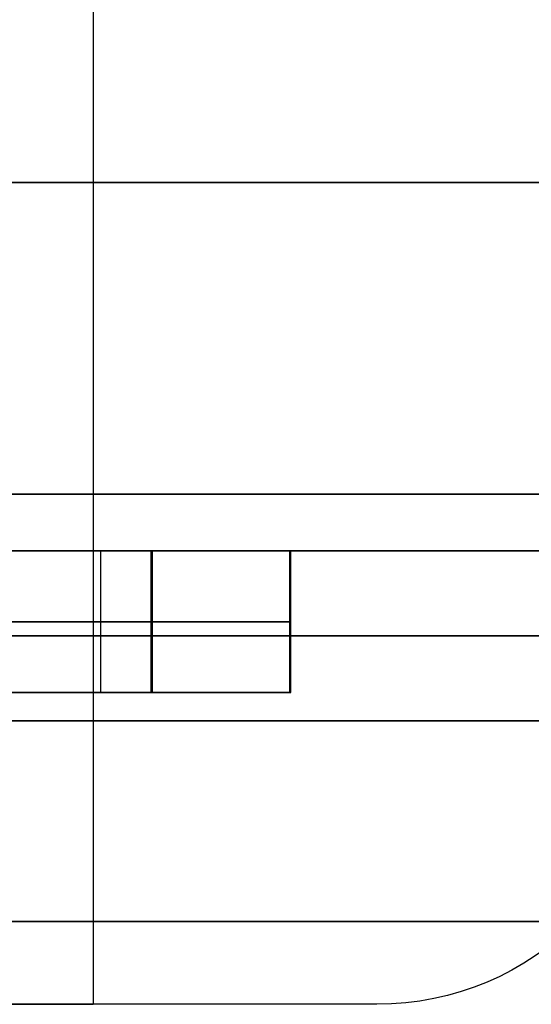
# Model space of a CAD drawing. Header units: millimetres. Extents: x 0 to 284, y -110 to 65.
# Tile 121 of 227: x 258.219 to 259.121, y -92.7 to -90.963. Entities that reach past the tile are written whole.
import ezdxf

# ---------------------------------------------------------------- set-up
doc = ezdxf.new("R2010")
doc.units = ezdxf.units.MM
doc.layers.add('Layer 01', color=7, linetype='Continuous', true_color=0x000000)

msp = doc.modelspace()

# ---------------------------------------------------------------- linework, layer by layer
at = {"layer": 'Layer 01'}
for p, q in [((258.3623, -92.15, 13.1364), (258.3623, -91.9, 13.1364)), ((258.4522, -91.9, 12.7129), (258.4522, -92.15, 12.7129)), ((258.6961, -91.9, 13.0672), (258.6961, -92.15, 13.0672)), ((257.1976, -92.025, 12.966), (258.6974, -92.025, 12.9922)), ((258.4509, -92.025, 12.7879), (257.4511, -92.025, 12.7704)), ((257.4537, -92.025, 12.6205), (258.4535, -92.025, 12.6379)), ((258.6948, -92.025, 13.1422), (258.0299, -92.025, 13.1306)), ((258.4535, -92.025, 12.6379), (258.4509, -92.025, 12.7879)), ((258.6974, -92.025, 12.9922), (258.6948, -92.025, 13.1422)), ((257.4524, -92.15, 12.6955), (258.4522, -92.15, 12.7129)), ((258.8487, -92.7, 18.646), (258.3488, -92.7, 18.6373))]:
    msp.add_line(p, q, dxfattribs=at)
at = {"layer": 'Layer 01', "extrusion": (0, 1, 0)}
for centre, radius, start, end in [((-250.5, 18.5, -91.25), 11.25, 89, 269), ((-257.099, 18.6152, -91.25), 1.25, 359, 179), ((-257.099, 18.6152, -91.25), 1.25, 179, 359), ((-257.099, 18.6152, -92.05), 2.25, 89, 269)]:
    msp.add_arc(centre, radius, start, end, dxfattribs=at)
at = {"layer": 'Layer 01', "extrusion": (-1.1102e-16, 1, -1.93786e-18)}
msp.add_arc((-250.5, 18.5, -91.8), 11.25, 89, 269, dxfattribs=at)
at = {"layer": 'Layer 01', "extrusion": (-9.9898e-17, 1, -6.39099e-16)}
msp.add_arc((-250.5, 18.5, -91.9), 11.15, 89, 269, dxfattribs=at)
at = {"layer": 'Layer 01', "extrusion": (1.66134e-16, -1, -3.15555e-15)}
msp.add_arc((257.099, 18.6152, 91.9), 2.25, 271, 91, dxfattribs=at)
at = {"layer": 'Layer 01', "extrusion": (-1.34351e-56, -1, -1.39125e-56)}
msp.add_arc((257.099, 18.6152, 92.2), 2.25, 1, 91, dxfattribs=at)
at = {"layer": 'Layer 01', "extrusion": (-7.73711e-57, -1, 7.47164e-57)}
msp.add_arc((257.099, 18.6152, 92.2), 2.25, 271, 1, dxfattribs=at)
at = {"layer": 'Layer 01', "extrusion": (0.017452, -7.10543e-15, -0.999848)}
msp.add_arc((-92.2, 259.1347, -14.1254), 0.5, 90, 180, dxfattribs=at)
at = {"layer": 'Layer 01', "extrusion": (6.99744e-18, 1, -4.00883e-16)}
for start, end in [(359, 179), (179, 359)]:
    msp.add_arc((-257.099, 18.6152, -92.7), 1.25, start, end, dxfattribs=at)
at = {"layer": 'Layer 01'}
for points in [[(258.3488, -89.8, 18.637), (258.3488, -91.25, 18.637), (258.3488, -92.7, 18.637)], [(258.6974, -91.9, 12.9922), (257.9475, -91.9, 12.9791), (257.1976, -91.9, 12.966)], [(257.4511, -91.9, 12.7704), (257.951, -91.9, 12.7792), (258.4509, -91.9, 12.7879)], [(258.4535, -91.9, 12.6379), (257.9536, -91.9, 12.6292), (257.4537, -91.9, 12.6205)], [(258.0299, -91.9, 13.1306), (258.3623, -91.9, 13.1364), (258.6948, -91.9, 13.1422)], [(258.4509, -91.9, 12.7879), (258.4522, -91.9, 12.7129), (258.4535, -91.9, 12.6379)], [(258.4509, -92.15, 12.7879), (258.4509, -92.025, 12.7879), (258.4509, -91.9, 12.7879)], [(258.4535, -92.15, 12.6379), (258.4535, -92.025, 12.6379), (258.4535, -91.9, 12.6379)], [(258.6948, -91.9, 13.1422), (258.6948, -92.025, 13.1422), (258.6948, -92.15, 13.1422)], [(258.6948, -91.9, 13.1422), (258.6961, -91.9, 13.0672), (258.6974, -91.9, 12.9922)], [(258.6974, -92.15, 12.9922), (258.6974, -92.025, 12.9922), (258.6974, -91.9, 12.9922)], [(258.6974, -92.15, 12.9922), (257.9475, -92.15, 12.9791), (257.1976, -92.15, 12.966)], [(257.4511, -92.15, 12.7704), (257.951, -92.15, 12.7792), (258.4509, -92.15, 12.7879)], [(258.4535, -92.15, 12.6379), (257.9536, -92.15, 12.6292), (257.4537, -92.15, 12.6205)], [(258.0299, -92.15, 13.1306), (258.3623, -92.15, 13.1364), (258.6948, -92.15, 13.1422)], [(258.4509, -92.15, 12.7879), (258.4522, -92.15, 12.7129), (258.4535, -92.15, 12.6379)], [(258.6948, -92.15, 13.1422), (258.6961, -92.15, 13.0672), (258.6974, -92.15, 12.9922)]]:
    msp.add_open_spline(points, degree=2, dxfattribs=at)
msp.add_rational_spline([(259.2022, -92.5536, 18.6519), (259.1288, -92.5536, 22.8584), (254.9223, -92.5536, 22.7849), (254.9958, -92.5536, 18.5785)], [0.853553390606, 0.284517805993, 0.284517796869, 0.853553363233], degree=3, dxfattribs=at)
msp.add_rational_spline([(254.9959, -92.5537, 18.5785), (255.0173, -92.5537, 17.3537), (255.8949, -92.5537, 16.502), (257.1159, -92.5537, 16.5118), (258.3572, -92.5537, 16.5218), (259.2238, -92.5537, 17.4107), (259.2021, -92.5537, 18.6519)], [0.846958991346, 0.685015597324, 0.687213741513, 0.853553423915, 0.684986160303, 0.684986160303, 0.853553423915], degree=3, knots=[0.0066074, 0.0066074, 0.0066074, 0.0066074, 0.5, 0.5, 0.5, 1, 1, 1, 1], dxfattribs=at)
for points, knots in [([(258.8487, -92.7, 18.6457), (258.8468, -92.7, 18.7569), (258.8286, -92.7, 18.9205), (258.7805, -92.7, 19.1059), (258.7498, -92.7, 19.1972), (258.7352, -92.7, 19.2361), (258.7252, -92.7, 19.2619), (258.7204, -92.7, 19.2737), (258.622, -92.7, 19.5104), (258.4882, -92.7, 19.7064), (258.2279, -92.7, 19.9579), (258.0878, -92.7, 20.0681), (257.907, -92.7, 20.1697), (257.8123, -92.7, 20.2138), (257.7708, -92.7, 20.2312), (257.7429, -92.7, 20.2425), (257.7277, -92.7, 20.2484), (257.5065, -92.7, 20.3316), (257.2911, -92.7, 20.3688), (257.0685, -92.7, 20.3649)], [0, 0, 0, 0, 0.345041, 0.517562, 0.603822, 0.646953, 0.646953, 0.690083, 0.690083, 1.380165, 1.380165, 1.725207, 1.897727, 1.983988, 2.027118, 2.027118, 2.070248, 2.070248, 2.760331, 2.760331, 2.760331, 2.760331]), ([(258.8487, -92.7, 18.6457), (258.8526, -92.7, 18.423), (258.8154, -92.7, 18.2076), (258.7322, -92.7, 17.9865), (258.7263, -92.7, 17.9713), (258.715, -92.7, 17.9434), (258.6976, -92.7, 17.9019), (258.6536, -92.7, 17.8071), (258.5519, -92.7, 17.6263), (258.4417, -92.7, 17.4863), (258.1902, -92.7, 17.226), (257.9942, -92.7, 17.0922), (257.7575, -92.7, 16.9938), (257.7457, -92.7, 16.989), (257.7199, -92.7, 16.979), (257.681, -92.7, 16.9644), (257.5897, -92.7, 16.9336), (257.4043, -92.7, 16.8856), (257.2407, -92.7, 16.8674), (257.1295, -92.7, 16.8655)], [-2.760331, -2.760331, -2.760331, -2.760331, -2.070248, -2.070248, -2.027118, -2.027118, -1.983988, -1.897727, -1.725207, -1.380165, -1.380165, -0.690083, -0.690083, -0.646953, -0.646953, -0.603822, -0.517562, -0.345041, 0, 0, 0, 0])]:
    msp.add_open_spline(points, degree=3, knots=knots, dxfattribs=at)

doc.saveas('drawing.dxf')
